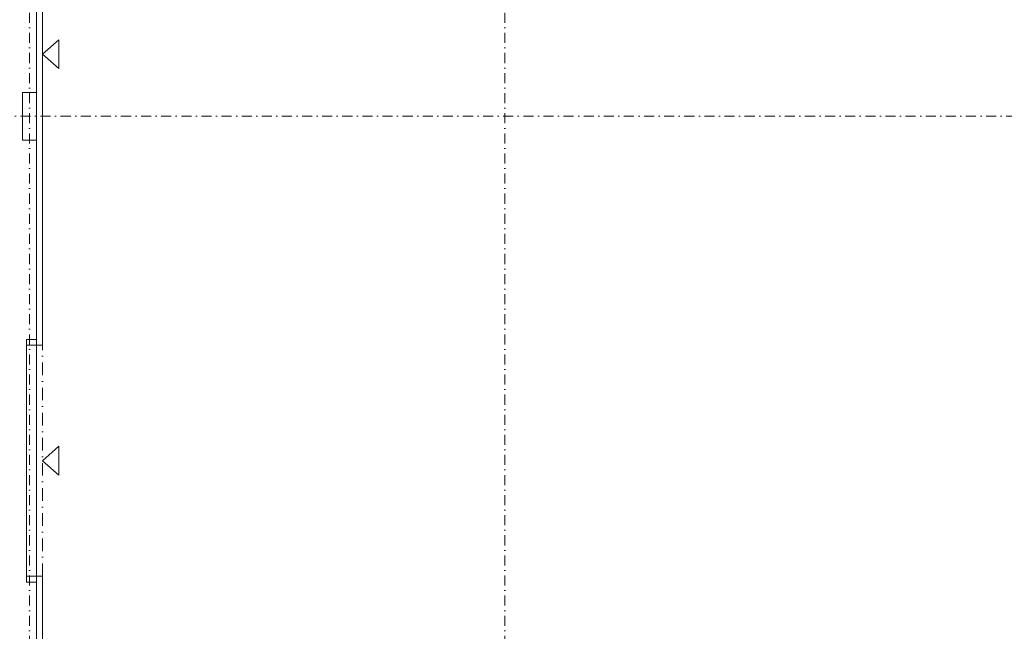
# Model space of a CAD drawing. Header units: millimetres. Extents: x -725694 to 4766210, y -2984614 to 2187451.
# Tile 54 of 256: x 138300 to 163168, y 10379 to 25844. Entities that reach past the tile are written whole.
import ezdxf
from ezdxf import colors
from ezdxf.entities.mleader import LeaderData, LeaderLine
from ezdxf.math import Vec2, Vec3

# ---------------------------------------------------------------- set-up
doc = ezdxf.new("R2010")
doc.units = ezdxf.units.MM
doc.linetypes.add('CENTERX2', pattern=[101.6, 63.5, -12.7, 12.7, -12.7])
doc.linetypes.add('DASHDOT', pattern=[25.4, 12.7, -6.35, 0, -6.35])
for name, color, linetype, lineweight in [('A99_N_osy', 7, 'CENTERX2', 9), ('A99_N_txt-popis-50 @ 200', 7, 'Continuous', 9), ('A99_S_kce-nad-vid', 7, 'DASHDOT', 5), ('A99_S_kce-rez-sil', 7, 'Continuous', 15), ('A99_S_kce-rez-ten', 7, 'Continuous', 9), ('A99_S_otvory', 7, 'Continuous', 5), ('A99_S_sloupy', 7, 'Continuous', 5)]:
    doc.layers.add(name, color=color, linetype=linetype, lineweight=lineweight)
doc.styles.add('A99_popis', font='isocpeur.ttf')

msp = doc.modelspace()

# ---------------------------------------------------------------- linework, layer by layer
at = {"layer": 'A99_N_osy', "linetype": 'DASHDOT', "ltscale": 20}
for p, q in [((138550, 100200), (138550, -5085)), ((187349.6, 23400), (-3600, 23400))]:
    msp.add_line(p, q, dxfattribs=at)
msp.add_lwpolyline([(150550, 100200), (150550, -4850)], dxfattribs=at)
at = {"layer": 'A99_S_kce-nad-vid', "linetype": 'DASHDOT', "ltscale": 25}
msp.add_line((138875.5, 11775), (138875.5, 17610), dxfattribs=at)
at = {"layer": 'A99_S_kce-rez-sil', "linetype": 'Continuous'}
for p, q in [((138875.5, 17610), (138875.5, 26650)), ((138725.5, 17610), (138725.5, 26350)), ((138725.5, 17610), (138875.5, 17610)), ((138725.5, -200), (138725.5, 11775)), ((138725.5, 11771.5), (138875.5, 11771.5)), ((138875.5, -850), (138875.5, 11775))]:
    msp.add_line(p, q, dxfattribs=at)
at = {"layer": 'A99_S_kce-rez-ten'}
for p, q in [((138875.5, 24972.1), (139291.3, 25337)), ((139291.3, 25337), (139291.3, 24972.1)), ((138875.5, 24972.1), (139291.3, 24607.1)), ((139291.3, 24607.1), (139291.3, 24972.1)), ((138875.5, 14692.5), (139291.3, 15057.5)), ((139291.3, 14327.5), (139291.3, 15057.5)), ((138875.5, 14692.5), (139291.3, 14327.5))]:
    msp.add_line(p, q, dxfattribs=at)
at = {"layer": 'A99_S_otvory'}
for p, q in [((138475.5, 17610), (138475.5, 11775)), ((138725.5, 17610), (138725.5, 11775))]:
    msp.add_line(p, q, dxfattribs=at)
at = {"layer": 'A99_S_sloupy', "linetype": 'Continuous', "lineweight": 20, "ltscale": 2}
for points in [[(138375, 24000), (138725, 24000), (138725, 22800), (138375, 22800)], [(138725.5, 17610), (138475.5, 17610), (138475.5, 17760), (138725.5, 17760)], [(138725.5, 11621.5), (138475.5, 11621.5), (138475.5, 11771.5), (138725.5, 11771.5)]]:
    msp.add_lwpolyline(points, close=True, dxfattribs=at)

# ---------------------------------------------------------------- leaders
at = {"layer": 'A99_N_txt-popis-50 @ 200', "lineweight": 9}
ml = msp.add_multileader_mtext('Standard', dxfattribs=at)
ml.set_content('\\A1;{\\fISOCPEUR|b1|i0|c238|p34;\\C256;vertikal. panely minerální vlákno, tl.150mm, U=0,279W/M\\H0.7x;\\S2^ ;\\H1.42857x;K, EI 120 DP1\\Pexterier RAL 9006, interier RAL 9010}', color=1, style='A99_popis')
ml.set_leader_properties(color=256, linetype='ByLayer', lineweight=-1)
ml.build(insert=Vec2(0, 0))
ml.multileader.update_dxf_attribs({"dogleg_length": 6.4, "arrow_head_size": 200, "scale": 200})
ctx = ml.context
ctx.base_point, ctx.scale, ctx.char_height, ctx.arrow_head_size, ctx.landing_gap_size, ctx.plane_origin = Vec3(3617.5, 14787.5), 200, 400, 200, 400, Vec3(-1491.2, 7325.4)
notes = []
notes.append((ctx, [(0, (1, 1, 0), (2337.5, 14787.5), (1, 0), 1280, [(0, [(-557.5, 14787.5)], 0, [])])]))
ctx.mtext.insert, ctx.mtext.width, ctx.mtext.flow_direction = Vec3(4017.5, 15026.3), 10741.384, 5
for ctx, leaders in notes:
    for number, flags, end, landing, length, lines in leaders:
        leader = LeaderData()
        leader.index, (leader.has_last_leader_line, leader.has_dogleg_vector, leader.attachment_direction) = number, flags
        leader.last_leader_point, leader.dogleg_vector, leader.dogleg_length = Vec3(end), Vec3(landing), length
        for number, points, colour, breaks in lines:
            line = LeaderLine()
            line.index, line.vertices, line.color, line.breaks = number, Vec3.list(points), colors.encode_raw_color(colour), breaks
            leader.lines.append(line)
        ctx.leaders.append(leader)

doc.saveas('drawing.dxf')
